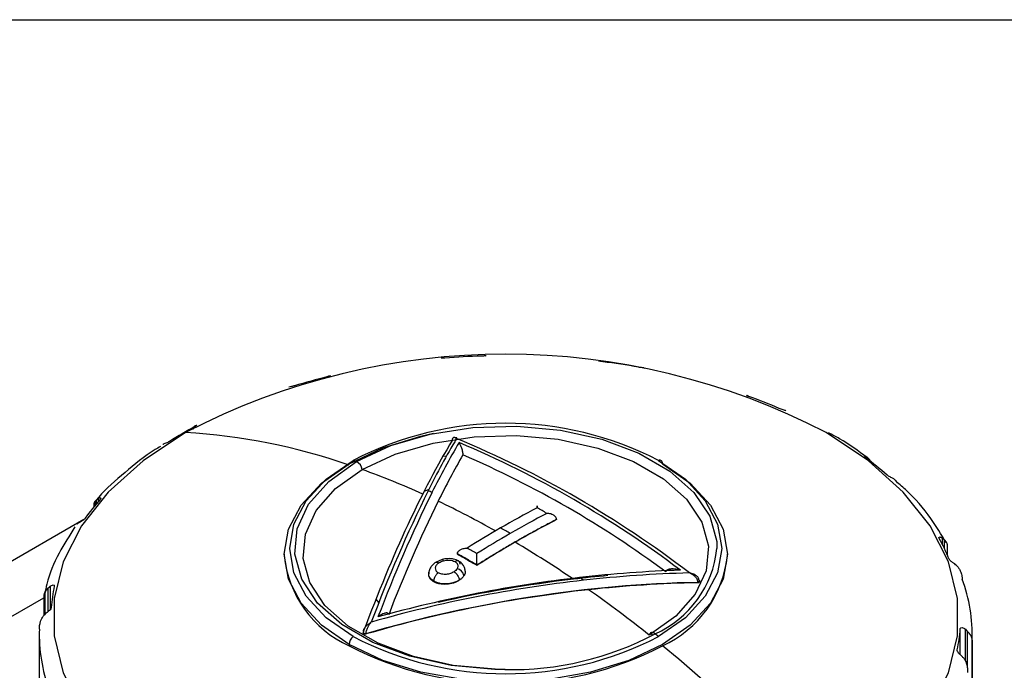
# Model space of a CAD drawing. Header units: millimetres. Extents: x 19 to 819, y 19 to 629.
# Tile 28 of 32: x 683 to 719, y 605 to 629. Entities that reach past the tile are written whole.
import ezdxf

# ---------------------------------------------------------------- set-up
doc = ezdxf.new("R2010")
doc.units = ezdxf.units.MM
doc.header["$LTSCALE"] = 3
doc.layers.add('TEXT', color=140, linetype='Continuous', lineweight=25)

msp = doc.modelspace()

# ---------------------------------------------------------------- linework, layer by layer
for p, q in [((699.886, 616.271), (699.886, 616.269)), ((704.042, 616.083), (704.044, 616.076)), ((704.044, 616.071), (704.044, 616.076)), ((704.067, 616.068), (704.067, 616.079)), ((694.112, 615.557), (694.112, 615.516)), ((694.158, 615.541), (694.158, 615.527)), ((709.494, 614.794), (709.494, 614.822)), ((709.532, 614.792), (709.532, 614.78)), ((689.157, 613.642), (689.157, 613.687)), ((689.207, 613.724), (689.207, 613.669)), ((698.429, 612.598), (698.265, 612.584)), ((713.873, 612.511), (713.873, 612.567)), ((713.927, 612.528), (713.927, 612.47)), ((714.912, 611.699), (714.904, 611.706)), ((697.779, 611.367), (697.637, 611.313)), ((685.469, 610.801), (685.469, 610.728)), ((685.519, 610.79), (685.519, 610.94)), ((685.568, 610.848), (685.568, 610.991)), ((685.632, 611.039), (685.632, 610.924)), ((685.104, 610.262), (660.092, 595.823)), ((702.473, 610.261), (702.473, 610.266)), ((716.652, 609.347), (716.652, 609.584)), ((716.716, 609.532), (716.716, 609.217)), ((716.843, 608.936), (716.843, 609.295)), ((692.466, 608.993), (692.466, 608.946)), ((698.831, 608.994), (698.831, 609)), ((708.752, 608.946), (708.752, 608.993)), ((698.268, 608.794), (698.025, 608.685)), ((699.549, 608.58), (699.549, 608.586)), ((697.961, 607.976), (697.961, 607.999)), ((707.668, 607.964), (707.668, 607.941)), ((707.732, 607.983), (707.732, 608.012)), ((683.686, 606.79), (683.686, 607.621)), ((683.792, 606.879), (683.792, 607.748)), ((683.863, 607.81), (683.863, 606.947)), ((663.092, 595.526), (683.636, 607.386)), ((683.636, 607.46), (683.636, 606.738)), ((695.946, 607.214), (695.844, 607.337)), ((683.466, 606.034), (683.466, 603.331)), ((695.371, 606.126), (695.371, 606.101)), ((695.38, 606.16), (695.38, 606.104)), ((695.396, 606.062), (695.396, 606.091)), ((695.479, 606.055), (695.479, 606.079)), ((706.003, 606.007), (705.913, 606.081)), ((717.309, 605.289), (717.309, 606.251)), ((717.496, 605.074), (717.496, 606.232)), ((717.562, 606.167), (717.562, 604.806)), ((717.752, 603.331), (717.752, 606.034)), ((694.851, 605.669), (694.851, 605.622)), ((717.748, 605.833), (717.748, 603.129))]:
    msp.add_line(p, q)
at = {"flags": 128}
for points in [[(695.122, 612.395), (696.382, 612.985), (697.828, 613.41), (699.395, 613.652), (701.015, 613.701), (702.617, 613.555), (704.132, 613.219), (705.492, 612.709), (706.639, 612.047), (707.523, 611.261), (708.104, 610.387), (708.358, 609.462), (708.369, 609.196)], [(688.841, 613.464), (687.286, 612.428), (686.002, 611.275), (685.016, 610.028), (684.347, 608.713), (684.009, 607.356), (684.009, 605.985), (684.347, 604.628), (685.016, 603.313), (686.002, 602.066), (687.286, 600.913), (688.841, 599.877)], [(694.851, 605.669), (693.838, 606.382), (693.086, 607.194), (692.622, 608.076), (692.466, 608.993), (692.622, 609.91), (693.086, 610.792), (693.838, 611.605), (694.851, 612.317), (696.085, 612.902), (697.493, 613.336), (697.956, 613.437)], [(695.336, 612.102), (696.547, 612.668), (697.936, 613.077), (699.442, 613.309), (700.999, 613.357), (702.539, 613.216), (703.994, 612.893), (705.302, 612.403), (706.404, 611.767), (707.253, 611.012), (707.812, 610.172), (708.056, 609.283), (707.974, 608.384), (707.571, 607.515), (706.863, 606.713), (705.882, 606.014)], [(712.376, 599.877), (713.931, 600.913), (715.215, 602.066), (716.202, 603.313), (716.871, 604.628), (717.208, 605.985), (717.208, 607.356), (716.871, 608.713), (716.202, 610.028), (715.215, 611.275), (713.931, 612.428), (712.376, 613.464)], [(694.997, 605.959), (694.01, 606.654), (693.276, 607.446), (692.825, 608.305), (692.672, 609.199), (692.825, 610.093), (693.276, 610.952), (694.01, 611.744), (694.997, 612.439)], [(700.569, 604.748), (700.203, 604.754), (698.6, 604.901), (697.086, 605.236), (695.725, 605.746), (694.578, 606.408), (693.694, 607.194), (693.113, 608.068), (692.859, 608.993), (692.944, 609.928), (693.364, 610.833), (694.101, 611.667), (695.122, 612.395)], [(706.367, 612.317), (707.379, 611.605), (708.132, 610.792), (708.595, 609.91), (708.752, 608.993), (708.595, 608.076), (708.132, 607.194), (707.379, 606.382), (706.367, 605.669), (705.133, 605.085), (703.725, 604.65), (702.197, 604.383), (700.609, 604.292), (699.02, 604.383), (697.493, 604.65), (696.085, 605.085), (694.851, 605.669)], [(706.367, 612.317), (706.364, 612.351), (706.356, 612.382), (706.343, 612.407), (706.325, 612.426), (706.304, 612.44), (706.278, 612.446), (706.25, 612.446), (706.221, 612.439)], [(706.221, 612.439), (707.208, 611.744), (707.941, 610.952), (708.393, 610.093), (708.545, 609.199), (708.393, 608.305), (707.941, 607.446), (707.208, 606.654), (706.221, 605.959)], [(700.588, 604.753), (700.218, 604.759), (698.679, 604.899), (697.223, 605.222), (695.916, 605.712), (694.813, 606.348), (693.964, 607.103), (693.406, 607.943), (693.162, 608.832), (693.243, 609.731), (693.647, 610.6), (694.355, 611.402), (695.336, 612.102)], [(698.265, 608.793), (698.273, 608.795), (698.287, 608.789), (698.302, 608.773), (698.319, 608.749)], [(707.707, 608.047), (707.72, 608.037), (707.729, 608.025), (707.732, 608.012), (707.729, 607.999), (707.72, 607.987), (707.707, 607.977), (707.689, 607.969), (707.668, 607.964)], [(706.096, 606.06), (706.06, 606.085), (706.024, 606.101), (705.989, 606.108), (705.958, 606.107), (705.93, 606.096), (705.908, 606.076), (705.891, 606.048), (705.882, 606.014)]]:
    msp.add_lwpolyline(points, dxfattribs=at)
for centre, radius, start, end in [((700.609, 590.867), 25.478, 62.4914, 117.5086), ((700.6, 587.597), 28.692, 91.7485, 94.4518), ((700.788, 589.165), 27.115, 80.0205, 82.8276), ((699.735, 592.404), 23.8, 103.7716, 106.8337), ((702.653, 595.897), 20.115, 66.543, 69.9685), ((696.598, 599.949), 15.607, 118.2813, 122.3383), ((700.609, 601.608), 12.198, 62.6097, 117.3903), ((687.541, 591.195), 22.307, 70.8711, 86.6591), ((724.22, 598.149), 29.563, 149.3003, 153.5308), ((724.974, 597.821), 30.228, 149.6459, 153.6049), ((684.38, 578.38), 37.726, 52.4774, 67.528), ((684.23, 578.31), 37.75, 52.8566, 67.1487), ((725.946, 597.197), 31.03, 150.1473, 153.7165), ((684.116, 578.196), 37.538, 53.4202, 66.5851), ((706.649, 602.903), 12.021, 48.4561, 53.2848), ((685.98, 586.322), 27.63, 70.6788, 70.9526), ((694.958, 612.051), 0.381, 7.6362, 64.5605), ((685.258, 584.055), 29.802, 65.61, 70.235), ((744.652, 588.192), 52.291, 153.7434, 159.5139), ((744.461, 588.348), 51.895, 153.8008, 159.311), ((684.116, 581.741), 32.577, 64.9731, 65.247), ((692.245, 605.244), 8.717, 138.5396, 144.5222), ((743.892, 588.504), 50.97, 153.8879, 159.0059), ((683.114, 579.427), 34.903, 60.6279, 64.5291), ((718.737, 578.234), 36.633, 117.605, 120.0117), ((719.094, 578.028), 36.634, 117.605, 120.0117), ((683.008, 577.761), 37.901, 59.7201, 60.3426), ((719.067, 578.073), 36.213, 117.2728, 120.016), ((720.023, 576.003), 39.208, 120.0085, 122.1037), ((720.38, 575.797), 39.208, 120.0085, 122.1037), ((681.719, 577.123), 37.782, 60.0024, 60.3429), ((681.541, 576.814), 38.139, 59.7212, 60.0025), ((720.526, 575.542), 39.134, 120.012, 122.4126), ((680.277, 574.509), 40.582, 55.7898, 59.3725), ((710.596, 606.283), 6.787, 21.9117, 28.9811), ((696.541, 609.353), 4.095, 185.6948, 245.6253), ((680.428, 576.274), 37.908, 59.7202, 60.3425), ((704.517, 609.596), 3.872, 294.0636, 354.0745), ((704.676, 609.353), 4.095, 294.3747, 354.3052), ((698.771, 608.153), 0.303, 8.682, 80.9695), ((708.469, 562.305), 46.079, 95.1169, 96.6997), ((708.511, 562.82), 45.606, 91.8692, 96.5362), ((708.545, 562.838), 45.478, 91.4954, 96.418), ((708.895, 560.007), 48.331, 96.4549, 105.8829), ((708.848, 560.134), 48.313, 96.5699, 105.5299), ((708.665, 560.801), 47.596, 96.7229, 102.7855), ((678.589, 572.167), 43.646, 55.2582, 55.4835), ((711.846, 606.023), 5.905, 358.1516, 20.3049), ((689.579, 606.631), 5.685, 168.0187, 175.9747), ((677.059, 569.852), 46.243, 51.4425, 54.893), ((689.371, 606.045), 5.905, 178.1516, 200.3049), ((695.41, 606.127), 0.0377, 160.539, 249.2579), ((695.457, 606.208), 0.132, 242.6428, 279.7711), ((700.812, 616.022), 11.277, 268.7667, 297.9421), ((675.164, 567.586), 49.366, 51.0158, 51.2017), ((711.638, 606.65), 5.685, 348.0187, 355.9747), ((695.253, 605.649), 0.403, 129.4965, 177.0779), ((700.609, 616.79), 12.198, 242.6097, 297.3903), ((700.609, 616.735), 12.516, 242.6097, 297.3903), ((671.097, 562.712), 55.545, 41.9984, 50.5826)]:
    msp.add_arc(centre, radius, start, end)
for points in [[(698.373, 616.203), (698.318, 616.198), (698.263, 616.198), (698.229, 616.195)], [(704.173, 616.067), (704.14, 616.071), (704.111, 616.076), (704.088, 616.081)], [(694.128, 615.513), (694.137, 615.524), (694.147, 615.534), (694.158, 615.541)], [(709.464, 614.836), (709.468, 614.836), (709.479, 614.831), (709.494, 614.822)], [(709.494, 614.822), (709.508, 614.814), (709.521, 614.804), (709.532, 614.792)], [(709.543, 614.795), (709.533, 614.799), (709.523, 614.803), (709.514, 614.807)], [(689.157, 613.687), (689.172, 613.701), (689.189, 613.714), (689.207, 613.724)], [(698.64, 613.176), (697.558, 611.392), (696.456, 609.017), (695.374, 606.139)], [(713.873, 612.567), (713.892, 612.556), (713.911, 612.542), (713.927, 612.528)], [(714.644, 611.882), (714.635, 611.888), (714.628, 611.894), (714.621, 611.9)], [(714.921, 611.719), (714.903, 611.735), (714.884, 611.749), (714.863, 611.761)], [(685.568, 610.991), (685.548, 610.973), (685.532, 610.956), (685.519, 610.94)], [(685.568, 610.991), (685.587, 611.008), (685.609, 611.024), (685.632, 611.039)], [(684.915, 610.138), (684.894, 610.124), (684.873, 610.109), (684.855, 610.093)], [(702.473, 610.275), (702.473, 610.272), (702.473, 610.269), (702.473, 610.266)], [(716.652, 609.584), (716.675, 609.568), (716.696, 609.551), (716.716, 609.532)], [(699.549, 608.594), (699.429, 608.664), (699.19, 608.805), (698.951, 608.94), (698.831, 609.008)], [(698.831, 609.008), (698.831, 609.005), (698.831, 609.003), (698.831, 609)], [(698.831, 608.994), (698.951, 608.926), (699.19, 608.791), (699.43, 608.65), (699.549, 608.58)], [(699.549, 608.594), (699.549, 608.591), (699.549, 608.588), (699.549, 608.586)], [(717.172, 608.576), (717.151, 608.596), (717.128, 608.614), (717.104, 608.631)], [(695.479, 606.079), (699.516, 607.25), (703.631, 607.886), (707.668, 607.964)], [(707.668, 607.941), (706.337, 607.915), (704.999, 607.829), (703.653, 607.683)], [(683.792, 607.748), (683.746, 607.701), (683.711, 607.66), (683.686, 607.621)], [(683.792, 607.748), (683.814, 607.77), (683.838, 607.79), (683.863, 607.81)], [(703.653, 607.683), (700.913, 607.384), (698.188, 606.842), (695.479, 606.055)], [(683.722, 606.822), (683.698, 606.803), (683.676, 606.784), (683.656, 606.764)], [(717.496, 606.232), (717.519, 606.211), (717.541, 606.19), (717.562, 606.167)], [(717.249, 605.353), (717.215, 605.394), (717.193, 605.438), (717.2, 605.47)], [(717.355, 605.247), (717.319, 605.279), (717.28, 605.314), (717.249, 605.353)], [(717.425, 605.178), (717.403, 605.203), (717.38, 605.226), (717.355, 605.247)]]:
    msp.add_open_spline(points, degree=3)
for points, knots in [([(699.885, 616.274), (699.884, 616.277), (699.884, 616.283), (699.859, 616.284), (699.818, 616.281), (699.771, 616.277), (699.738, 616.276), (699.725, 616.276)], [0, 0, 0, 0, 0.226687, 0.462081, 0.661263, 0.861304, 1, 1, 1, 1]), ([(705.702, 615.826), (705.692, 615.836), (705.67, 615.843), (705.593, 615.854), (705.537, 615.86), (705.486, 615.869)], [0, 0, 0, 0, 0.5, 0.5, 1, 1, 1, 1]), ([(694.158, 615.541), (694.173, 615.552), (694.18, 615.555), (694.153, 615.545), (694.118, 615.532), (694.069, 615.52)], [0, 0, 0, 0, 0.5, 0.5, 1, 1, 1, 1]), ([(692.843, 615.184), (692.807, 615.174), (692.766, 615.164), (692.694, 615.148), (692.664, 615.141), (692.642, 615.133)], [0, 0, 0, 0, 0.5, 0.5, 1, 1, 1, 1]), ([(709.514, 614.807), (709.502, 614.812), (709.48, 614.822), (709.465, 614.833), (709.465, 614.834), (709.465, 614.835)], [0, 0, 0, 0, 0.371808, 0.742569, 1, 1, 1, 1]), ([(710.904, 614.26), (710.882, 614.273), (710.849, 614.285), (710.758, 614.314), (710.703, 614.331), (710.66, 614.35)], [0, 0, 0, 0, 0.5, 0.5, 1, 1, 1, 1]), ([(689.157, 613.687), (689.141, 613.67), (689.11, 613.635), (689.11, 613.596), (689.11, 613.576)], [0, 0, 0, 0, 0.507848, 1, 1, 1, 1]), ([(689.207, 613.724), (689.233, 613.739), (689.254, 613.745), (689.26, 613.733), (689.242, 613.714), (689.203, 613.693)], [0, 0, 0, 0, 0.5, 0.5, 1, 1, 1, 1]), ([(698.8, 613.241), (698.791, 613.249), (698.773, 613.263), (698.749, 613.275), (698.729, 613.282), (698.713, 613.285), (698.694, 613.283), (698.673, 613.274), (698.655, 613.251), (698.643, 613.219), (698.641, 613.19), (698.64, 613.176)], [0, 0, 0, 0, 0.130427, 0.245639, 0.345658, 0.430524, 0.500303, 0.649636, 0.780778, 0.896321, 1, 1, 1, 1]), ([(698.784, 613.198), (698.783, 613.207), (698.783, 613.226), (698.782, 613.249), (698.782, 613.269), (698.783, 613.284), (698.784, 613.294), (698.786, 613.299), (698.792, 613.29), (698.797, 613.259), (698.8, 613.241)], [0, 0, 0, 0, 0.068176, 0.140961, 0.219657, 0.305304, 0.398714, 0.500519, 0.703003, 1, 1, 1, 1]), ([(713.884, 612.543), (713.561, 612.783), (713.125, 613.109), (712.605, 613.382), (712.47, 613.454)], [0, 0, 0, 0, 0.739454, 1, 1, 1, 1]), ([(687.916, 612.953), (687.852, 612.915), (687.371, 612.625), (686.609, 612.001), (685.879, 611.37), (685.579, 610.998), (685.544, 610.954)], [0, 0, 0, 0, 0.0662686, 0.5022384, 0.9421288, 1, 1, 1, 1]), ([(688.249, 613.136), (688.213, 613.113), (688.159, 613.09), (688.065, 613.051), (688.027, 613.034), (688.001, 613.019)], [0, 0, 0, 0, 0.5, 0.5, 1, 1, 1, 1]), ([(698.89, 613.097), (698.893, 613.091), (698.912, 613.061), (698.94, 613.001), (698.975, 612.916), (698.999, 612.838), (699.017, 612.766), (699.029, 612.699), (699.032, 612.661), (699.034, 612.643)], [0, 0, 0, 0, 0.067787, 0.3374423, 0.5326173, 0.684381, 0.8092369, 0.9117618, 1, 1, 1, 1]), ([(713.836, 612.539), (713.803, 612.564), (713.794, 612.584), (713.815, 612.594), (713.842, 612.586), (713.873, 612.567)], [0, 0, 0, 0, 0.5, 0.5, 1, 1, 1, 1]), ([(713.997, 612.382), (713.998, 612.385), (714.007, 612.418), (713.986, 612.464), (713.946, 612.508), (713.927, 612.528)], [0, 0, 0, 0, 0.068236, 0.587572, 1, 1, 1, 1]), ([(714.863, 611.761), (714.836, 611.777), (714.801, 611.795), (714.722, 611.835), (714.677, 611.858), (714.644, 611.882)], [0, 0, 0, 0, 0.5, 0.5, 1, 1, 1, 1]), ([(716.789, 609.418), (716.61, 609.715), (716.2, 610.396), (715.551, 611.156), (715.041, 611.59), (714.912, 611.699)], [0, 0, 0, 0, 0.3681285, 0.8413619, 1, 1, 1, 1]), ([(685.519, 610.94), (685.493, 610.902), (685.462, 610.857), (685.472, 610.808), (685.473, 610.801)], [0, 0, 0, 0, 0.84822, 1, 1, 1, 1]), ([(685.632, 611.039), (685.665, 611.06), (685.698, 611.072), (685.735, 611.064), (685.736, 611.043), (685.712, 611.016)], [0, 0, 0, 0, 0.5, 0.5, 1, 1, 1, 1]), ([(701.762, 610.697), (701.762, 610.708), (701.762, 610.728), (701.761, 610.749), (701.761, 610.763), (701.761, 610.77), (701.76, 610.776), (701.759, 610.771), (701.757, 610.742), (701.756, 610.706), (701.755, 610.689)], [0, 0, 0, 0, 0.129995, 0.245011, 0.34507, 0.430219, 0.500535, 0.69051, 0.854743, 1, 1, 1, 1]), ([(702.473, 610.275), (702.472, 610.285), (702.47, 610.304), (702.458, 610.333), (702.441, 610.361), (702.416, 610.388), (702.384, 610.414), (702.333, 610.445), (702.246, 610.478), (702.166, 610.486), (702.119, 610.491)], [0, 0, 0, 0, 0.071066, 0.145801, 0.225311, 0.310521, 0.402189, 0.500928, 0.704053, 1, 1, 1, 1]), ([(685.146, 610.304), (685.126, 610.275), (685.081, 610.242), (684.992, 610.184), (684.949, 610.16), (684.915, 610.138)], [0, 0, 0, 0, 0.5, 0.5, 1, 1, 1, 1]), ([(702.473, 610.266), (702.334, 610.194), (702.055, 610.049), (701.638, 609.823), (701.22, 609.59), (700.802, 609.35), (700.385, 609.103), (699.967, 608.849), (699.688, 608.673), (699.549, 608.586)], [0, 0, 0, 0, 0.142935, 0.285792, 0.428603, 0.571397, 0.714208, 0.857065, 1, 1, 1, 1]), ([(684.778, 609.992), (684.575, 609.673), (684.144, 608.996), (683.785, 608.159), (683.691, 607.644), (683.668, 607.519)], [0, 0, 0, 0, 0.402962, 0.855373, 1, 1, 1, 1]), ([(716.533, 609.572), (716.517, 609.601), (716.527, 609.621), (716.579, 609.624), (716.616, 609.609), (716.652, 609.584)], [0, 0, 0, 0, 0.5, 0.5, 1, 1, 1, 1]), ([(716.834, 609.229), (716.837, 609.245), (716.844, 609.275), (716.843, 609.316), (716.838, 609.349), (716.827, 609.389), (716.804, 609.433), (716.766, 609.484), (716.732, 609.517), (716.716, 609.532)], [0, 0, 0, 0, 0.158056, 0.293709, 0.406962, 0.497824, 0.690886, 0.858047, 1, 1, 1, 1]), ([(698.831, 609.008), (698.832, 609.017), (698.834, 609.035), (698.845, 609.063), (698.863, 609.091), (698.888, 609.117), (698.92, 609.141), (698.971, 609.171), (699.059, 609.205), (699.138, 609.212), (699.186, 609.216)], [0, 0, 0, 0, 0.071108, 0.145852, 0.225353, 0.310547, 0.402202, 0.500936, 0.704037, 1, 1, 1, 1]), ([(699.549, 608.594), (699.549, 608.603), (699.548, 608.624), (699.547, 608.658), (699.546, 608.696), (699.545, 608.738), (699.545, 608.781), (699.544, 608.841), (699.542, 608.925), (699.542, 608.978), (699.542, 609.01)], [0, 0, 0, 0, 0.071107, 0.145853, 0.225355, 0.310552, 0.402211, 0.500951, 0.704014, 1, 1, 1, 1]), ([(698.029, 608.687), (697.998, 608.663), (697.927, 608.608), (697.842, 608.509), (697.788, 608.391), (697.78, 608.309), (697.777, 608.269)], [0, 0, 0, 0, 0.204643, 0.473517, 0.745501, 1, 1, 1, 1]), ([(698.154, 608.674), (698.117, 608.646), (698.063, 608.606), (698.028, 608.539), (698.012, 608.471), (698.024, 608.401), (698.063, 608.349), (698.098, 608.324), (698.116, 608.312), (698.127, 608.305)], [0, 0, 0, 0, 0.249891, 0.369592, 0.500696, 0.749982, 0.875231, 0.92534, 1, 1, 1, 1]), ([(698.023, 608.682), (698.025, 608.684), (698.031, 608.689), (698.045, 608.695), (698.068, 608.7), (698.105, 608.697), (698.136, 608.682), (698.154, 608.674)], [0, 0, 0, 0, 0.08422, 0.190953, 0.385995, 0.661923, 1, 1, 1, 1]), ([(698.154, 608.674), (698.179, 608.689), (698.204, 608.704), (698.258, 608.73), (698.288, 608.74), (698.319, 608.749)], [0, 0, 0, 0, 0.5, 0.5, 1, 1, 1, 1]), ([(698.878, 608.736), (698.818, 608.765), (698.733, 608.806), (698.591, 608.825), (698.448, 608.829), (698.337, 608.808), (698.268, 608.794)], [0, 0, 0, 0, 0.331613, 0.476499, 0.670107, 1, 1, 1, 1]), ([(698.319, 608.749), (698.39, 608.768), (698.467, 608.774), (698.577, 608.769), (698.614, 608.764), (698.68, 608.745), (698.708, 608.731), (698.736, 608.716)], [0, 0, 0, 0, 0.5, 0.5, 0.75, 0.75, 1, 1, 1, 1]), ([(698.93, 608.628), (698.929, 608.64), (698.926, 608.665), (698.915, 608.698), (698.896, 608.724), (698.868, 608.743), (698.818, 608.755), (698.769, 608.732), (698.736, 608.716)], [0, 0, 0, 0, 0.116726, 0.240599, 0.369735, 0.50166, 0.663657, 1, 1, 1, 1]), ([(698.736, 608.716), (698.743, 608.712), (698.769, 608.695), (698.802, 608.67), (698.829, 608.632), (698.844, 608.598), (698.849, 608.559), (698.846, 608.52), (698.836, 608.484), (698.823, 608.461), (698.818, 608.453)], [0, 0, 0, 0, 0.064489, 0.252064, 0.346668, 0.501905, 0.625836, 0.750082, 0.908914, 1, 1, 1, 1]), ([(699.115, 608.365), (699.109, 608.412), (699.1, 608.493), (699.024, 608.632), (698.936, 608.694), (698.876, 608.737)], [0, 0, 0, 0, 0.302315, 0.521856, 1, 1, 1, 1]), ([(716.938, 608.756), (716.927, 608.767), (716.917, 608.778), (716.908, 608.789), (716.901, 608.798), (716.896, 608.808), (716.892, 608.816)], [0, 0, 0, 0, 0.0000600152, 0.0000600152, 0.0000600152, 0.0001129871, 0.0001129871, 0.0001129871, 0.0001129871]), ([(717.104, 608.631), (717.079, 608.648), (717.051, 608.667), (716.993, 608.709), (716.963, 608.732), (716.938, 608.756)], [0, 0, 0, 0, 0.5, 0.5, 1, 1, 1, 1]), ([(717.172, 608.576), (717.182, 608.567), (717.202, 608.547), (717.231, 608.509), (717.262, 608.465), (717.291, 608.412), (717.317, 608.356), (717.342, 608.287), (717.369, 608.194), (717.379, 608.117), (717.384, 608.072)], [0, 0, 0, 0, 0.0820341, 0.172874, 0.272707, 0.3816741, 0.4998837, 0.6017902, 0.7681564, 1, 1, 1, 1]), ([(697.961, 607.976), (697.932, 607.995), (697.863, 608.039), (697.797, 608.132), (697.768, 608.212), (697.779, 608.255), (697.78, 608.259)], [0, 0, 0, 0, 0.244345, 0.595901, 0.963569, 1, 1, 1, 1]), ([(697.961, 607.999), (697.904, 608.041), (697.817, 608.104), (697.779, 608.212), (697.77, 608.304), (697.804, 608.366), (697.823, 608.401)], [0, 0, 0, 0, 0.3709548, 0.5666993, 0.7524487, 1, 1, 1, 1]), ([(698.127, 608.305), (698.116, 608.297), (698.094, 608.28), (698.063, 608.248), (698.035, 608.213), (698.012, 608.175), (697.993, 608.138), (697.98, 608.104), (697.97, 608.072), (697.964, 608.044), (697.961, 608.02), (697.961, 608.006), (697.961, 607.999)], [0, 0, 0, 0, 0.1237761, 0.2472746, 0.3679127, 0.4833565, 0.5917364, 0.6917523, 0.7826695, 0.8642358, 0.936562, 1, 1, 1, 1]), ([(698.706, 608.343), (698.666, 608.319), (698.624, 608.295), (698.528, 608.263), (698.474, 608.253), (698.366, 608.245), (698.312, 608.247), (698.236, 608.26), (698.212, 608.266), (698.167, 608.284), (698.147, 608.294), (698.127, 608.305)], [0, 0, 0, 0, 0.25, 0.25, 0.5, 0.5, 0.75, 0.75, 0.875, 0.875, 1, 1, 1, 1]), ([(698.818, 608.453), (698.806, 608.432), (698.791, 608.413), (698.753, 608.376), (698.729, 608.36), (698.706, 608.343)], [0, 0, 0, 0, 0.5, 0.5, 1, 1, 1, 1]), ([(698.706, 608.343), (698.717, 608.336), (698.736, 608.324), (698.764, 608.3), (698.787, 608.277), (698.806, 608.254), (698.82, 608.236), (698.83, 608.221), (698.854, 608.184), (698.887, 608.12), (698.896, 608.064), (698.9, 608.038)], [0, 0, 0, 0, 0.107937, 0.207105, 0.294773, 0.369002, 0.428591, 0.472911, 0.501698, 0.759778, 1, 1, 1, 1]), ([(699.07, 608.199), (699.052, 608.168), (699.028, 608.138), (698.97, 608.082), (698.935, 608.056), (698.9, 608.031)], [0, 0, 0, 0, 0.5, 0.5, 1, 1, 1, 1]), ([(699.112, 608.369), (699.113, 608.365), (699.128, 608.318), (699.103, 608.258), (699.075, 608.207), (699.07, 608.199)], [0, 0, 0, 0, 0.071946, 0.856141, 1, 1, 1, 1]), ([(707.024, 608.401), (707.01, 608.405), (706.942, 608.424), (706.833, 608.445), (706.708, 608.451), (706.616, 608.441), (706.549, 608.418), (706.502, 608.385), (706.492, 608.355), (706.487, 608.341)], [0, 0, 0, 0, 0.067776, 0.337199, 0.532509, 0.684315, 0.809202, 0.911748, 1, 1, 1, 1]), ([(707.668, 607.964), (707.668, 607.974), (707.668, 607.993), (707.66, 608.025), (707.646, 608.059), (707.624, 608.094), (707.597, 608.131), (707.552, 608.179), (707.473, 608.242), (707.401, 608.279), (707.358, 608.301)], [0, 0, 0, 0, 0.0681769, 0.1409633, 0.2196612, 0.3053103, 0.3987232, 0.5005303, 0.7030099, 1, 1, 1, 1]), ([(707.707, 608.047), (707.709, 608.087), (707.688, 608.124), (707.638, 608.182), (707.606, 608.205), (707.507, 608.263), (707.434, 608.287), (707.358, 608.301)], [0, 0, 0, 0, 0.25, 0.25, 0.5, 0.5, 1, 1, 1, 1]), ([(683.863, 607.81), (683.9, 607.838), (683.94, 607.857), (684.004, 607.859), (684.024, 607.841), (684.018, 607.811)], [0, 0, 0, 0, 0.5, 0.5, 1, 1, 1, 1]), ([(698.9, 608.038), (698.872, 608.021), (698.801, 607.98), (698.649, 607.923), (698.474, 607.899), (698.316, 607.898), (698.195, 607.913), (698.069, 607.944), (697.998, 607.98), (697.961, 607.999)], [0, 0, 0, 0, 0.10781, 0.274318, 0.49947, 0.607759, 0.727192, 0.858028, 1, 1, 1, 1]), ([(698.9, 608.031), (698.868, 608.011), (698.835, 607.991), (698.764, 607.956), (698.726, 607.941), (698.607, 607.903), (698.52, 607.888), (698.345, 607.877), (698.259, 607.881), (698.136, 607.905), (698.098, 607.916), (698.026, 607.943), (697.993, 607.96), (697.961, 607.976)], [0, 0, 0, 0, 0.125, 0.125, 0.25, 0.25, 0.5, 0.5, 0.75, 0.75, 0.875, 0.875, 1, 1, 1, 1]), ([(707.731, 607.983), (707.731, 607.979), (707.731, 607.969), (707.72, 607.956), (707.701, 607.945), (707.682, 607.941), (707.671, 607.941), (707.668, 607.941)], [0, 0, 0, 0, 0.172751, 0.425656, 0.678178, 0.93297, 1, 1, 1, 1]), ([(683.686, 607.621), (683.679, 607.609), (683.664, 607.583), (683.647, 607.539), (683.635, 607.489), (683.637, 607.451), (683.638, 607.431)], [0, 0, 0, 0, 0.179592, 0.406087, 0.679547, 1, 1, 1, 1]), ([(683.469, 606.236), (683.471, 606.267), (683.473, 606.324), (683.485, 606.403), (683.499, 606.468), (683.521, 606.542), (683.554, 606.622), (683.602, 606.704), (683.639, 606.745), (683.656, 606.764)], [0, 0, 0, 0, 0.158057, 0.29371, 0.406962, 0.497824, 0.690886, 0.858047, 1, 1, 1, 1]), ([(683.908, 607.03), (683.906, 606.999), (683.877, 606.958), (683.802, 606.884), (683.759, 606.851), (683.722, 606.822)], [0, 0, 0, 0, 0.5, 0.5, 1, 1, 1, 1]), ([(696.305, 606.766), (696.304, 606.772), (696.302, 606.786), (696.292, 606.803), (696.279, 606.815), (696.261, 606.824), (696.233, 606.83), (696.191, 606.828), (696.128, 606.811), (696.044, 606.772), (695.969, 606.725), (695.922, 606.69), (695.913, 606.683)], [0, 0, 0, 0, 0.044065, 0.089974, 0.139151, 0.192769, 0.251738, 0.365228, 0.502217, 0.683652, 0.932329, 1, 1, 1, 1]), ([(695.374, 606.139), (695.375, 606.148), (695.375, 606.167), (695.384, 606.199), (695.398, 606.233), (695.419, 606.269), (695.445, 606.307), (695.488, 606.357), (695.561, 606.426), (695.628, 606.468), (695.668, 606.493)], [0, 0, 0, 0, 0.068176, 0.140961, 0.219657, 0.305304, 0.398714, 0.500519, 0.703003, 1, 1, 1, 1]), ([(695.479, 606.079), (695.477, 606.119), (695.487, 606.166), (695.513, 606.248), (695.53, 606.286), (695.584, 606.389), (695.625, 606.446), (695.668, 606.493)], [0, 0, 0, 0, 0.25, 0.25, 0.5, 0.5, 1, 1, 1, 1]), ([(695.396, 606.062), (695.39, 606.066), (695.378, 606.075), (695.371, 606.089), (695.372, 606.098), (695.372, 606.101)], [0, 0, 0, 0, 0.422877, 0.845643, 1, 1, 1, 1]), ([(695.479, 606.055), (695.47, 606.053), (695.46, 606.051), (695.451, 606.05), (695.441, 606.05), (695.431, 606.051), (695.422, 606.052), (695.413, 606.054), (695.404, 606.057), (695.396, 606.062)], [0, 0, 0, 0, 0.0000338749, 0.0000338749, 0.0000338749, 0.0000677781, 0.0000677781, 0.0000677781, 0.0001048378, 0.0001048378, 0.0001048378, 0.0001048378]), ([(717.309, 606.251), (717.312, 606.282), (717.341, 606.298), (717.416, 606.288), (717.458, 606.265), (717.496, 606.232)], [0, 0, 0, 0, 0.5, 0.5, 1, 1, 1, 1]), ([(717.748, 605.833), (717.747, 605.849), (717.745, 605.878), (717.733, 605.92), (717.718, 605.956), (717.696, 605.998), (717.663, 606.049), (717.615, 606.108), (717.578, 606.149), (717.562, 606.167)], [0, 0, 0, 0, 0.158056, 0.293709, 0.406962, 0.497824, 0.690886, 0.858047, 1, 1, 1, 1]), ([(717.425, 605.178), (717.435, 605.167), (717.455, 605.143), (717.482, 605.101), (717.509, 605.051), (717.543, 604.969), (717.579, 604.831), (717.58, 604.709), (717.58, 604.637)], [0, 0, 0, 0, 0.080589, 0.170533, 0.270014, 0.379166, 0.62966, 1, 1, 1, 1])]:
    msp.add_open_spline(points, degree=3, knots=knots)
at = {"layer": 'TEXT'}
msp.add_line((19.05, 628.65), (819.15, 628.65), dxfattribs=at)

doc.saveas('drawing.dxf')
